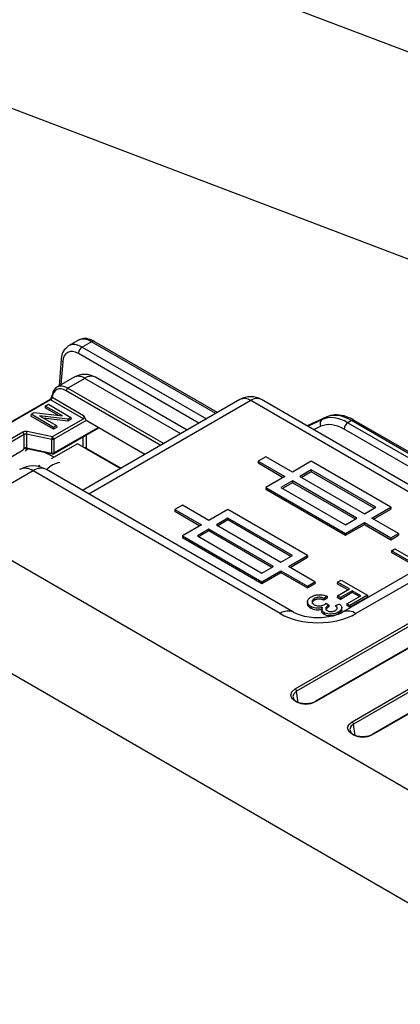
# Model space of a CAD drawing. Header units: millimetres. Extents: x 16 to 503, y 3 to 290.
# Tile 140 of 169: x 99.32 to 102.04, y 166.07 to 173.12. Entities that reach past the tile are written whole.
import ezdxf

# ---------------------------------------------------------------- set-up
doc = ezdxf.new("R2010")
doc.units = ezdxf.units.MM

msp = doc.modelspace()

# ---------------------------------------------------------------- linework, layer by layer
at = {"color": 7, "linetype": 'Continuous', "lineweight": 25}
for p, q in [((103.5976, 172.3228), (96.6789, 174.9493)), ((96.1875, 173.6548), (103.1062, 171.0283)), ((99.7359, 170.8278), (99.6657, 170.7873)), ((99.8304, 170.8173), (99.763, 170.7784)), ((100.7216, 170.3029), (99.8304, 170.8173)), ((100.7328, 170.3094), (99.8496, 170.8192)), ((100.6007, 170.2331), (99.7358, 170.7324)), ((99.763, 170.7784), (100.6541, 170.2639)), ((99.6124, 170.6915), (99.5978, 170.5005)), ((99.6235, 170.674), (99.6109, 170.5081)), ((99.7049, 170.5624), (99.5818, 170.4913)), ((99.7818, 170.5547), (99.6597, 170.4843)), ((100.4698, 170.1575), (99.7818, 170.5547)), ((100.5149, 170.1835), (99.8587, 170.5624)), ((100.3264, 170.0747), (99.6488, 170.4659)), ((99.6597, 170.4843), (100.3477, 170.0871)), ((99.529, 170.4018), (98.8323, 169.9996)), ((99.5367, 170.401), (98.8368, 169.997)), ((99.499, 170.3563), (99.5208, 170.3689)), ((99.5208, 170.3689), (99.6829, 170.2754)), ((99.7722, 170.2651), (99.5367, 170.401)), ((99.5484, 170.4189), (99.5471, 170.4144)), ((99.5484, 170.4189), (99.7733, 170.2891)), ((100.8946, 170.4028), (99.7667, 169.7516)), ((100.9716, 170.3952), (99.8118, 169.7256)), ((102.6135, 169.4473), (100.9716, 170.3952)), ((102.6586, 169.4733), (101.0485, 170.4028)), ((99.3965, 170.2971), (99.3953, 170.2846)), ((99.3965, 170.2971), (99.4199, 170.3106)), ((99.5585, 170.2036), (99.3965, 170.2971)), ((99.4199, 170.3106), (99.6221, 170.2852)), ((99.499, 170.3563), (99.4978, 170.3437)), ((99.5928, 170.2889), (99.4978, 170.3437)), ((99.6221, 170.2852), (99.499, 170.3563)), ((99.5585, 170.1904), (99.3953, 170.2846)), ((99.6594, 170.2618), (99.4572, 170.2873)), ((99.4572, 170.2873), (99.5804, 170.2162)), ((99.6597, 170.2488), (99.4861, 170.2706)), ((99.5511, 170.1374), (99.7722, 170.2651)), ((99.7925, 170.2525), (99.5612, 170.119)), ((99.6829, 170.2754), (99.6594, 170.2618)), ((99.6594, 170.2618), (99.6597, 170.2488)), ((99.684, 170.2628), (99.6597, 170.2488)), ((99.6829, 170.2754), (99.684, 170.2628)), ((99.7733, 170.2891), (99.7925, 170.2525)), ((99.8196, 170.2368), (99.7925, 170.2525)), ((99.8196, 170.2368), (99.8196, 170.2368)), ((100.2134, 170.0095), (99.8196, 170.2368)), ((101.5188, 170.2794), (101.3756, 170.2139)), ((101.5166, 170.2782), (101.3757, 170.2139)), ((101.3804, 170.2112), (101.4845, 170.2597)), ((101.4845, 170.2597), (101.5166, 170.2782)), ((101.5188, 170.2794), (101.5166, 170.2782)), ((101.6953, 170.2519), (101.6686, 170.2366)), ((101.6686, 170.2366), (102.8247, 169.5692)), ((102.8513, 169.5845), (101.6953, 170.2519)), ((102.8626, 169.591), (101.7145, 170.2538)), ((99.1408, 170.0576), (99.3378, 170.1713)), ((99.3479, 170.1529), (99.3378, 170.1713)), ((99.3641, 170.1548), (99.369, 170.1753)), ((99.369, 170.1753), (99.55, 170.1373)), ((99.558, 170.015), (99.881, 170.2014)), ((99.5804, 170.2162), (99.5585, 170.2036)), ((99.5815, 170.2036), (99.5585, 170.1904)), ((99.5585, 170.2036), (99.5585, 170.1904)), ((99.5612, 170.0216), (99.8768, 170.2038)), ((99.5804, 170.2162), (99.5815, 170.2036)), ((101.4755, 170.2113), (101.4228, 170.1867)), ((102.7713, 169.5383), (101.6415, 170.1906)), ((99.3479, 170.1529), (99.151, 170.0392)), ((99.3479, 170.0555), (99.3479, 170.1529)), ((99.5451, 170.1168), (99.3641, 170.1548)), ((99.3641, 170.1548), (99.3641, 170.0574)), ((99.7298, 170.0864), (99.5418, 169.9779)), ((99.5451, 170.1168), (99.55, 170.1373)), ((99.5451, 170.0194), (99.5451, 170.1168)), ((99.5612, 170.119), (99.5511, 170.1374)), ((99.5612, 170.119), (99.5612, 170.0216)), ((100.0383, 169.9084), (99.7298, 170.0864)), ((99.7709, 170.0627), (99.7709, 170.1379)), ((99.7927, 170.1504), (99.7927, 170.0552)), ((99.3289, 170.0328), (99.1944, 169.9551)), ((99.3641, 170.0574), (99.5451, 170.0194)), ((99.3651, 170.0402), (99.3744, 170.0495)), ((99.3662, 170.0513), (99.5472, 170.0132)), ((99.5629, 169.9901), (99.4961, 170.024)), ((99.7927, 170.0552), (100.0426, 169.9109)), ((99.7947, 170.049), (99.7959, 170.0485)), ((99.7959, 170.0485), (100.0384, 169.9085)), ((99.877, 170.0015), (99.8772, 170.0015)), ((99.9735, 169.9458), (99.9735, 169.9459)), ((101.0261, 169.9612), (101.0253, 169.9486)), ((101.0253, 169.9486), (101.2052, 169.8448)), ((101.0797, 169.9921), (101.0261, 169.9612)), ((101.0261, 169.9612), (101.2164, 169.8513)), ((101.2701, 169.8822), (101.0797, 169.9921)), ((101.4061, 169.9607), (101.2701, 169.8822)), ((101.9764, 169.6315), (101.4061, 169.9607)), ((99.4113, 169.8918), (98.7786, 169.5266)), ((101.1819, 168.8696), (99.4113, 169.8918)), ((99.459, 169.9301), (99.4477, 169.9236)), ((101.2781, 168.8792), (99.5075, 169.9013)), ((100.0006, 169.9303), (100.0006, 169.9301)), ((101.4061, 169.8988), (101.3237, 169.8513)), ((101.4061, 169.8858), (101.335, 169.8448)), ((101.8692, 169.6315), (101.4061, 169.8988)), ((101.4061, 169.8988), (101.4061, 169.8858)), ((101.8579, 169.625), (101.4061, 169.8858)), ((101.2164, 169.8513), (101.0805, 169.7728)), ((101.2701, 169.8203), (101.1877, 169.7728)), ((101.2701, 169.8073), (101.199, 169.7663)), ((101.7332, 169.553), (101.2701, 169.8203)), ((101.2701, 169.8203), (101.2701, 169.8073)), ((101.7219, 169.5465), (101.2701, 169.8073)), ((101.3237, 169.8513), (101.7868, 169.5839)), ((101.0805, 169.7728), (101.0797, 169.7602)), ((101.0797, 169.7602), (101.6508, 169.4305)), ((101.0805, 169.7728), (101.6508, 169.4435)), ((101.1877, 169.7728), (101.6508, 169.5054)), ((103.0686, 169.71), (101.6293, 168.879)), ((103.1648, 169.7005), (101.7254, 168.8695)), ((100.4277, 169.6158), (100.427, 169.6032)), ((100.427, 169.6032), (100.6069, 169.4994)), ((100.4814, 169.6467), (100.4277, 169.6158)), ((100.4277, 169.6158), (100.6181, 169.5059)), ((100.6718, 169.5368), (100.4814, 169.6467)), ((100.8077, 169.6153), (100.6718, 169.5368)), ((101.3781, 169.2861), (100.8077, 169.6153)), ((101.7868, 169.5839), (101.8692, 169.6315)), ((101.8404, 169.553), (101.9764, 169.6315)), ((101.8517, 169.5465), (101.9772, 169.6189)), ((101.9764, 169.6315), (101.9772, 169.6189)), ((98.7786, 169.5266), (105.5868, 165.5963)), ((100.8077, 169.5534), (100.7254, 169.5059)), ((100.8077, 169.5404), (100.7366, 169.4994)), ((101.2708, 169.2861), (100.8077, 169.5534)), ((100.8077, 169.5534), (100.8077, 169.5404)), ((101.2596, 169.2796), (100.8077, 169.5404)), ((101.6508, 169.5054), (101.7332, 169.553)), ((101.6508, 169.4435), (101.7868, 169.522)), ((101.7868, 169.522), (101.9772, 169.4121)), ((101.7868, 169.522), (101.7868, 169.509)), ((102.0308, 169.4431), (101.8404, 169.553)), ((100.6181, 169.5059), (100.4821, 169.4274)), ((100.6718, 169.4749), (100.5894, 169.4274)), ((100.6718, 169.4619), (100.6007, 169.4209)), ((101.1349, 169.2076), (100.6718, 169.4749)), ((100.6718, 169.4749), (100.6718, 169.4619)), ((101.1236, 169.2011), (100.6718, 169.4619)), ((100.7254, 169.5059), (101.1885, 169.2385)), ((101.6508, 169.4305), (101.7868, 169.509)), ((101.7868, 169.509), (101.9772, 169.3991)), ((100.4821, 169.4274), (100.4814, 169.4148)), ((100.4814, 169.4148), (101.0525, 169.0851)), ((100.4821, 169.4274), (101.0525, 169.0981)), ((100.5894, 169.4274), (101.0525, 169.16)), ((101.2903, 168.3306), (103.1941, 169.4296)), ((103.2048, 169.413), (101.301, 168.314)), ((101.6508, 169.4435), (101.6508, 169.4305)), ((101.9772, 169.4121), (102.0308, 169.4431)), ((101.9772, 169.3991), (102.0316, 169.4305)), ((101.9772, 169.4121), (101.9772, 169.3991)), ((102.0308, 169.4431), (102.0316, 169.4305)), ((103.3406, 169.3413), (101.4369, 168.2423)), ((103.3483, 169.3406), (101.4445, 168.2416)), ((101.9818, 169.3197), (101.981, 169.3071)), ((101.9818, 169.3197), (102.0054, 169.3333)), ((102.1714, 169.2102), (101.9818, 169.3197)), ((102.0054, 169.3333), (102.1543, 169.2474)), ((101.1885, 169.2385), (101.2708, 169.2861)), ((101.2421, 169.2076), (101.3781, 169.2861)), ((101.2534, 169.2011), (101.3789, 169.2735)), ((101.3781, 169.2861), (101.3789, 169.2735)), ((102.1714, 169.1972), (101.981, 169.3071)), ((101.0525, 169.16), (101.1349, 169.2076)), ((101.0525, 169.0981), (101.1885, 169.1766)), ((101.1885, 169.1766), (101.3789, 169.0667)), ((101.1885, 169.1766), (101.1885, 169.1636)), ((101.4325, 169.0977), (101.2421, 169.2076)), ((101.6983, 168.0951), (103.602, 169.1941)), ((103.6127, 169.1775), (101.709, 168.0785)), ((104.9259, 165.1656), (98.1137, 169.0983)), ((101.0525, 169.0851), (101.1885, 169.1636)), ((101.0525, 169.0981), (101.0525, 169.0851)), ((101.1885, 169.1636), (101.3789, 169.0537)), ((101.5934, 169.0954), (101.6194, 169.1105)), ((101.6194, 169.1105), (101.8091, 169.001)), ((103.7486, 169.1058), (101.8448, 168.0068)), ((103.7562, 169.1051), (101.8525, 168.006)), ((101.3789, 169.0667), (101.4325, 169.0977)), ((101.3789, 169.0537), (101.4333, 169.0851)), ((101.3789, 169.0667), (101.3789, 169.0537)), ((101.4325, 169.0977), (101.4333, 169.0851)), ((101.5934, 169.0954), (101.5926, 169.0829)), ((101.6675, 169.0396), (101.5926, 169.0829)), ((101.6788, 169.0461), (101.5934, 169.0954)), ((101.5934, 168.9968), (101.6788, 169.0461)), ((101.7, 169.0339), (101.6146, 168.9846)), ((101.7618, 168.9982), (101.7, 169.0339)), ((101.7, 169.0339), (101.7, 169.0209)), ((101.4272, 168.9778), (101.4275, 168.9651)), ((101.5186, 168.9939), (101.4973, 168.9789)), ((101.5194, 168.9814), (101.4974, 168.9659)), ((101.5934, 168.9968), (101.5926, 168.9843)), ((101.6146, 168.9716), (101.5926, 168.9843)), ((101.6146, 168.9846), (101.5934, 168.9968)), ((101.7, 169.0209), (101.6146, 168.9716)), ((101.6146, 168.9846), (101.6146, 168.9716)), ((101.6617, 168.9405), (101.7618, 168.9982)), ((101.8091, 169.001), (101.6829, 168.9282)), ((101.8098, 168.9885), (101.6829, 168.9152)), ((101.7505, 168.9917), (101.7, 169.0209)), ((101.8091, 169.001), (101.8098, 168.9885)), ((101.3794, 168.9557), (101.3788, 168.9431)), ((101.4037, 168.9203), (101.4034, 168.9075)), ((101.4819, 168.8984), (101.4813, 168.8858)), ((101.5124, 168.9443), (101.531, 168.9307)), ((101.5276, 168.929), (101.528, 168.9162)), ((101.5811, 168.9277), (101.6071, 168.94)), ((101.6245, 168.9002), (101.624, 168.9128)), ((101.6617, 168.9405), (101.6609, 168.9279)), ((101.6829, 168.9152), (101.6609, 168.9279)), ((101.6829, 168.9282), (101.6617, 168.9405)), ((101.6829, 168.9282), (101.6829, 168.9152)), ((101.4982, 168.877), (101.4978, 168.8642)), ((101.6, 168.8804), (101.6004, 168.8676)), ((101.3126, 168.2317), (101.301, 168.314)), ((101.7205, 167.9962), (101.709, 168.0785))]:
    msp.add_line(p, q, dxfattribs=at)
at = {"color": 7, "linetype": 'Continuous', "lineweight": 25, "flags": 128}
for points in [[(99.5425, 170.42), (99.5424, 170.4193), (99.5428, 170.4182), (99.5437, 170.417), (99.5452, 170.4157), (99.5471, 170.4144)], [(99.3662, 170.0513), (99.3657, 170.0515), (99.365, 170.0522), (99.3645, 170.0535), (99.3642, 170.0552), (99.3641, 170.0574)], [(99.5472, 170.0132), (99.5467, 170.0134), (99.5461, 170.0142), (99.5456, 170.0155), (99.5452, 170.0172), (99.5451, 170.0194)], [(101.4973, 168.9789), (101.4974, 168.9724), (101.4974, 168.9659)], [(101.5186, 168.9939), (101.519, 168.9877), (101.5194, 168.9814)], [(101.531, 168.9307), (101.5312, 168.9265), (101.5315, 168.9223), (101.5317, 168.9181)], [(101.5811, 168.9277), (101.5808, 168.9215), (101.5804, 168.9152)], [(101.4445, 168.2416), (101.4092, 168.2279), (101.3674, 168.2231), (101.3257, 168.2279), (101.2903, 168.2416), (101.2667, 168.262), (101.2584, 168.2861), (101.2667, 168.3102), (101.2903, 168.3306)], [(101.301, 168.314), (101.2807, 168.2964), (101.2735, 168.2757), (101.2807, 168.2549), (101.301, 168.2374), (101.3315, 168.2256), (101.3674, 168.2215), (101.4034, 168.2256), (101.4338, 168.2374)], [(101.8525, 168.006), (101.8171, 167.9924), (101.7754, 167.9876), (101.7336, 167.9924), (101.6983, 168.006), (101.6746, 168.0265), (101.6663, 168.0506), (101.6746, 168.0747), (101.6983, 168.0951)], [(101.709, 168.0785), (101.6886, 168.0609), (101.6815, 168.0402), (101.6886, 168.0194), (101.709, 168.0019), (101.7394, 167.9901), (101.7754, 167.986), (101.8113, 167.9901), (101.8418, 168.0019)]]:
    msp.add_lwpolyline(points, dxfattribs=at)
at = {"color": 7, "linetype": 'Continuous', "lineweight": 25}
for centre, radius, start, end in [((99.8416, 170.8019), 0.0191, 65.2021, 126.10836), ((99.795, 170.7284), 0.0594, 122.69521, 176.14836), ((99.6324, 170.692), 0.0201, 181.37663, 243.69657), ((99.7818, 170.4291), 0.1538, 60.00269, 119.99731), ((99.7369, 170.4934), 0.076, 53.79778, 114.89177), ((99.8267, 170.4934), 0.076, 65.10823, 126.20222), ((99.6725, 170.4643), 0.0238, 122.6951, 176.15006), ((99.5322, 170.3949), 0.0076, 53.79778, 114.89177), ((99.5515, 170.4253), 0.00768, 113.91998, 170.47095), ((99.5526, 170.4265), 0.00864, 179.29583, 240.68181), ((100.9716, 170.2695), 0.1538, 60.00269, 119.99731), ((100.9269, 170.3361), 0.0741, 52.88828, 115.80126), ((101.0162, 170.3362), 0.074, 64.16348, 127.14697), ((101.5063, 170.2306), 0.0364, 126.88001, 212.10962), ((101.7007, 170.1866), 0.0594, 122.69521, 176.14836), ((101.7065, 170.2365), 0.0191, 65.2021, 126.10836), ((99.5503, 170.0413), 0.0225, 256.63143, 298.94291), ((99.5503, 170.0283), 0.0154, 258.1417, 299.99731), ((99.5537, 170.0211), 0.0075, 305.03294, 3.57447), ((99.8002, 170.0546), 0.00756, 175.90637, 234.80523), ((99.635, 169.7832), 0.1724, 100.35913, 137.09783), ((99.4113, 169.7348), 0.1923, 60.00269, 119.99731), ((99.3554, 169.8178), 0.0928, 52.95922, 115.73033), ((99.4672, 169.818), 0.0926, 64.19894, 127.11152), ((101.2378, 168.7957), 0.0927, 64.47104, 127.0844), ((101.6695, 168.7953), 0.0929, 52.99388, 115.38101), ((101.2772, 168.3104), 0.0241, 8.6904, 57.09323), ((101.4404, 168.2367), 0.00665, 122.73692, 174.54102), ((101.4401, 168.2355), 0.00753, 53.47043, 115.21911), ((101.6852, 168.0749), 0.0241, 8.6904, 57.09323), ((101.8484, 168.0012), 0.00665, 122.73692, 174.54102), ((101.848, 168), 0.00753, 53.47043, 115.21911)]:
    msp.add_arc(centre, radius, start, end, dxfattribs=at)
for centre, major_axis, ratio, start_param, end_param in [((99.7592, 170.6192), (-0.092, 0.1689), 0.593292, 5.512659, 6.297976), ((99.8361, 170.6636), (-0.1019, 0.1632), 0.552712, 5.478599, 6.263916), ((99.732, 170.6046), (-0.0727, 0.1356), 0.59719, 5.516614, 7.03505), ((99.7592, 170.6192), (-0.092, 0.1689), 0.593292, 0.014791, 0.087013), ((99.6563, 170.3567), (-0.0732, 0.1354), 0.595221, 5.514599, 6.981855), ((99.6454, 170.3508), (-0.0655, 0.1221), 0.597163, 5.516587, 6.983842), ((99.5372, 170.4132), (0.0083, 0.013), 0.546435, 3.950476, 5.129092), ((101.7081, 169.9453), (-0.2052, 0.3255), 0.549568, 5.476419, 6.209457), ((99.762, 170.2835), (-0.0099, 0.0185), 0.597118, 3.160264, 4.696154), ((101.6329, 169.903), (-0.1636, 0.3052), 0.59719, 5.516614, 6.249652), ((101.6601, 169.9176), (-0.1829, 0.3385), 0.595245, 5.514623, 6.247662), ((99.3588, 170.0496), (0.0154, 0), 0.539121, 1.222339, 2.355586), ((99.7818, 170.0492), (0.0154, 0), 0.548257, 0.785741, 1.699286), ((101.4536, 169.027), (0.3846, -0.0003), 0.578344, 3.928668, 5.497636)]:
    msp.add_ellipse(centre, major_axis=major_axis, ratio=ratio, start_param=start_param, end_param=end_param, dxfattribs=at)
for points, knots in [([(99.8496, 170.8192), (99.8402, 170.824), (99.8154, 170.8366), (99.7779, 170.8436), (99.7537, 170.8338), (99.744, 170.8299)], [0, 0, 0, 0, 0.26916, 0.707863, 1, 1, 1, 1]), ([(99.6572, 170.7798), (99.6478, 170.7716), (99.6267, 170.7535), (99.6155, 170.7197), (99.613, 170.6974), (99.6124, 170.6915)], [0, 0, 0, 0, 0.376419, 0.8360564, 1, 1, 1, 1]), ([(99.5425, 170.4201), (99.5418, 170.4182), (99.5403, 170.4144), (99.5367, 170.4088), (99.5329, 170.4046), (99.5302, 170.4025), (99.5292, 170.4019), (99.529, 170.4018)], [0, 0, 0, 0, 0.250921, 0.498426, 0.748692, 0.956086, 1, 1, 1, 1]), ([(99.5439, 170.4266), (99.5439, 170.426), (99.5437, 170.4242), (99.5429, 170.4217), (99.5425, 170.42)], [0, 0, 0, 0, 0.340496, 1, 1, 1, 1]), ([(101.7145, 170.2538), (101.7019, 170.2605), (101.6652, 170.2801), (101.6073, 170.2951), (101.5541, 170.2931), (101.5274, 170.2827), (101.5188, 170.2794)], [0, 0, 0, 0, 0.185034, 0.540074, 0.851108, 1, 1, 1, 1]), ([(99.3378, 170.1713), (99.3399, 170.1723), (99.3442, 170.1744), (99.3523, 170.1761), (99.3608, 170.1766), (99.3662, 170.1757), (99.369, 170.1753)], [0, 0, 0, 0, 0.250069, 0.500066, 0.750028, 1, 1, 1, 1]), ([(99.3641, 170.1548), (99.3626, 170.155), (99.3598, 170.1554), (99.3555, 170.1552), (99.3513, 170.1544), (99.3491, 170.1534), (99.3479, 170.1529)], [0, 0, 0, 0, 0.250611, 0.499754, 0.743304, 1, 1, 1, 1]), ([(99.5612, 170.119), (99.5601, 170.1184), (99.5578, 170.1172), (99.5536, 170.1163), (99.5492, 170.1161), (99.5465, 170.1166), (99.5451, 170.1168)], [0, 0, 0, 0, 0.257976, 0.510636, 0.757978, 1, 1, 1, 1]), ([(99.55, 170.1373), (99.5501, 170.1373), (99.5503, 170.1372), (99.5506, 170.1372), (99.5509, 170.1373), (99.551, 170.1374), (99.5511, 170.1374)], [0, 0, 0, 0, 0.249972, 0.499934, 0.749931, 1, 1, 1, 1]), ([(99.3289, 170.0328), (99.3308, 170.0341), (99.3352, 170.0372), (99.3417, 170.0453), (99.3458, 170.0519), (99.3479, 170.0554), (99.3479, 170.0555)], [0, 0, 0, 0, 0.251786, 0.600448, 0.992976, 1, 1, 1, 1]), ([(99.3583, 170.0524), (99.3568, 170.0523), (99.3534, 170.0522), (99.3507, 170.0542), (99.3484, 170.0543), (99.3478, 170.054), (99.347, 170.0534), (99.3449, 170.0506), (99.3411, 170.0446), (99.3354, 170.0373), (99.3308, 170.0341), (99.3289, 170.0328)], [0, 0, 0, 0, 0.14736, 0.341922, 0.362066, 0.37772, 0.39342, 0.430491, 0.597368, 0.837982, 1, 1, 1, 1]), ([(99.3575, 170.0337), (99.3591, 170.0365), (99.3629, 170.0429), (99.368, 170.0476), (99.3709, 170.0503)], [0, 0, 0, 0, 0.43546, 1, 1, 1, 1]), ([(99.3583, 170.0519), (99.3598, 170.0519), (99.3625, 170.0519), (99.365, 170.0515), (99.3662, 170.0513)], [0, 0, 0, 0, 0.520474, 1, 1, 1, 1]), ([(101.4037, 168.9203), (101.3968, 168.9252), (101.3839, 168.9343), (101.3781, 168.9514), (101.3809, 168.9677), (101.3918, 168.9811), (101.4026, 168.9879), (101.4068, 168.9906)], [0, 0, 0, 0, 0.23984, 0.444121, 0.647616, 0.860696, 1, 1, 1, 1]), ([(101.4068, 168.9906), (101.4149, 168.9945), (101.4296, 169.0018), (101.4573, 169.006), (101.484, 169.0051), (101.5046, 169.0001), (101.5152, 168.9954), (101.5186, 168.9939)], [0, 0, 0, 0, 0.254416, 0.46613, 0.677668, 0.895682, 1, 1, 1, 1]), ([(101.4272, 168.9778), (101.4231, 168.9751), (101.4154, 168.97), (101.4102, 168.9603), (101.4107, 168.9507), (101.4163, 168.9413), (101.4238, 168.9363), (101.4276, 168.9338)], [0, 0, 0, 0, 0.218637, 0.409048, 0.599319, 0.800081, 1, 1, 1, 1]), ([(101.4275, 168.9651), (101.4235, 168.9623), (101.416, 168.9572), (101.4111, 168.9492), (101.4116, 168.9447), (101.4118, 168.9432)], [0, 0, 0, 0, 0.441477, 0.821666, 1, 1, 1, 1]), ([(101.4973, 168.9789), (101.4896, 168.9815), (101.4778, 168.9855), (101.4592, 168.9872), (101.444, 168.9853), (101.4336, 168.9814), (101.4284, 168.9785), (101.4272, 168.9778)], [0, 0, 0, 0, 0.341813, 0.52896, 0.717187, 0.933693, 1, 1, 1, 1]), ([(101.4974, 168.9659), (101.4948, 168.9669), (101.4915, 168.9681), (101.4875, 168.9693), (101.4854, 168.9699), (101.4833, 168.9705), (101.4812, 168.9711), (101.4791, 168.9715), (101.4769, 168.972), (101.4747, 168.9724), (101.4725, 168.9728), (101.4703, 168.9732), (101.468, 168.9734), (101.4657, 168.9736), (101.4634, 168.9738), (101.4611, 168.9738), (101.4588, 168.9738), (101.4565, 168.9737), (101.4542, 168.9736), (101.4519, 168.9733), (101.4489, 168.9729), (101.446, 168.9723), (101.4432, 168.9716), (101.4411, 168.971), (101.4391, 168.9703), (101.4372, 168.9696), (101.4352, 168.9689), (101.4334, 168.9681), (101.4316, 168.9672), (101.4297, 168.9662), (101.4283, 168.9655), (101.4275, 168.9651)], [0, 0, 0, 0, 0.119722, 0.149646, 0.179571, 0.209497, 0.239424, 0.269349, 0.299273, 0.329199, 0.359127, 0.389057, 0.418988, 0.448919, 0.478851, 0.508784, 0.53872, 0.568656, 0.598591, 0.628526, 0.658461, 0.718404, 0.748338, 0.778268, 0.808197, 0.838127, 0.868056, 0.897988, 0.927917, 0.957844, 1, 1, 1, 1]), ([(101.4034, 168.9075), (101.3965, 168.9124), (101.3838, 168.9216), (101.3778, 168.9349), (101.3794, 168.9416), (101.3797, 168.9431)], [0, 0, 0, 0, 0.4815167, 0.8914541, 1, 1, 1, 1]), ([(101.486, 168.901), (101.4779, 168.8987), (101.4637, 168.8946), (101.4408, 168.8949), (101.4203, 168.8989), (101.4093, 168.9045), (101.4034, 168.9075)], [0, 0, 0, 0, 0.295667, 0.518084, 0.740323, 1, 1, 1, 1]), ([(101.487, 168.9143), (101.4781, 168.9117), (101.4631, 168.9073), (101.4392, 168.9079), (101.4195, 168.9122), (101.4091, 168.9175), (101.4037, 168.9203)], [0, 0, 0, 0, 0.322024, 0.544603, 0.766891, 1, 1, 1, 1]), ([(101.4276, 168.9338), (101.4324, 168.9315), (101.4413, 168.9271), (101.4582, 168.9245), (101.4747, 168.9251), (101.4891, 168.9285), (101.4964, 168.9324), (101.4995, 168.934)], [0, 0, 0, 0, 0.2325082, 0.4330631, 0.633167, 0.8435325, 1, 1, 1, 1]), ([(101.4982, 168.877), (101.4942, 168.8798), (101.4856, 168.8858), (101.4808, 168.8972), (101.4826, 168.907), (101.4858, 168.9123), (101.487, 168.9143)], [0, 0, 0, 0, 0.268348, 0.578156, 0.843645, 1, 1, 1, 1]), ([(101.4995, 168.934), (101.5015, 168.9353), (101.505, 168.9376), (101.5091, 168.9411), (101.5113, 168.9432), (101.5124, 168.9443)], [0, 0, 0, 0, 0.419937, 0.709536, 1, 1, 1, 1]), ([(101.5276, 168.929), (101.5221, 168.9251), (101.5136, 168.919), (101.5088, 168.9094), (101.509, 168.9025), (101.5132, 168.8963), (101.5183, 168.8929), (101.5211, 168.8911)], [0, 0, 0, 0, 0.3529, 0.543144, 0.687969, 0.832749, 1, 1, 1, 1]), ([(101.528, 168.9162), (101.5227, 168.9123), (101.5145, 168.9063), (101.5096, 168.8984), (101.5099, 168.8952), (101.5099, 168.8947)], [0, 0, 0, 0, 0.612393, 0.940958, 1, 1, 1, 1]), ([(101.5211, 168.8911), (101.5251, 168.8892), (101.5329, 168.8855), (101.5472, 168.8841), (101.5604, 168.8852), (101.5707, 168.8883), (101.576, 168.8911), (101.578, 168.8922)], [0, 0, 0, 0, 0.243317, 0.468257, 0.662876, 0.866696, 1, 1, 1, 1]), ([(101.531, 168.9307), (101.5307, 168.9306), (101.53, 168.9303), (101.5289, 168.9297), (101.5281, 168.9293), (101.5276, 168.929)], [0, 0, 0, 0, 0.28398, 0.56796, 1, 1, 1, 1]), ([(101.5317, 168.9181), (101.5314, 168.918), (101.5307, 168.9177), (101.5295, 168.917), (101.5286, 168.9166), (101.528, 168.9162)], [0, 0, 0, 0, 0.256796, 0.513593, 1, 1, 1, 1]), ([(101.578, 168.8922), (101.5821, 168.8949), (101.5891, 168.8998), (101.5928, 168.9086), (101.5912, 168.9176), (101.5858, 168.9238), (101.5817, 168.9272), (101.5811, 168.9277)], [0, 0, 0, 0, 0.2755183, 0.4776138, 0.6801351, 0.952936, 1, 1, 1, 1]), ([(101.6071, 168.94), (101.6134, 168.9336), (101.6238, 168.9232), (101.6248, 168.9063), (101.6176, 168.8928), (101.6073, 168.8847), (101.6008, 168.8809), (101.6, 168.8804)], [0, 0, 0, 0, 0.3310548, 0.5431466, 0.7553117, 0.9681351, 1, 1, 1, 1]), ([(101.6235, 168.9002), (101.6239, 168.8982), (101.625, 168.8916), (101.6181, 168.8806), (101.6081, 168.8721), (101.6014, 168.8682), (101.6004, 168.8676)], [0, 0, 0, 0, 0.161794, 0.545442, 0.929921, 1, 1, 1, 1]), ([(101.6293, 168.879), (101.6231, 168.8757), (101.6053, 168.8662), (101.5607, 168.8509), (101.4961, 168.84), (101.4245, 168.8389), (101.3561, 168.8486), (101.3057, 168.8646), (101.2856, 168.8752), (101.2781, 168.8792)], [0, 0, 0, 0, 0.082642, 0.237689, 0.399456, 0.566945, 0.736109, 0.901672, 1, 1, 1, 1]), ([(101.4978, 168.8642), (101.4939, 168.867), (101.4855, 168.873), (101.4807, 168.8812), (101.4815, 168.8856), (101.4815, 168.8858)], [0, 0, 0, 0, 0.447773, 0.970619, 1, 1, 1, 1]), ([(101.6004, 168.8676), (101.5909, 168.8632), (101.5753, 168.856), (101.5478, 168.8524), (101.5248, 168.8542), (101.508, 168.8589), (101.5002, 168.863), (101.4978, 168.8642)], [0, 0, 0, 0, 0.3142981, 0.5187604, 0.7244608, 0.9146158, 1, 1, 1, 1]), ([(101.6, 168.8804), (101.5906, 168.876), (101.5751, 168.8689), (101.5478, 168.8653), (101.525, 168.867), (101.5083, 168.8717), (101.5006, 168.8758), (101.4982, 168.877)], [0, 0, 0, 0, 0.314234, 0.518707, 0.724435, 0.914373, 1, 1, 1, 1])]:
    msp.add_open_spline(points, degree=3, knots=knots, dxfattribs=at)

doc.saveas('drawing.dxf')
